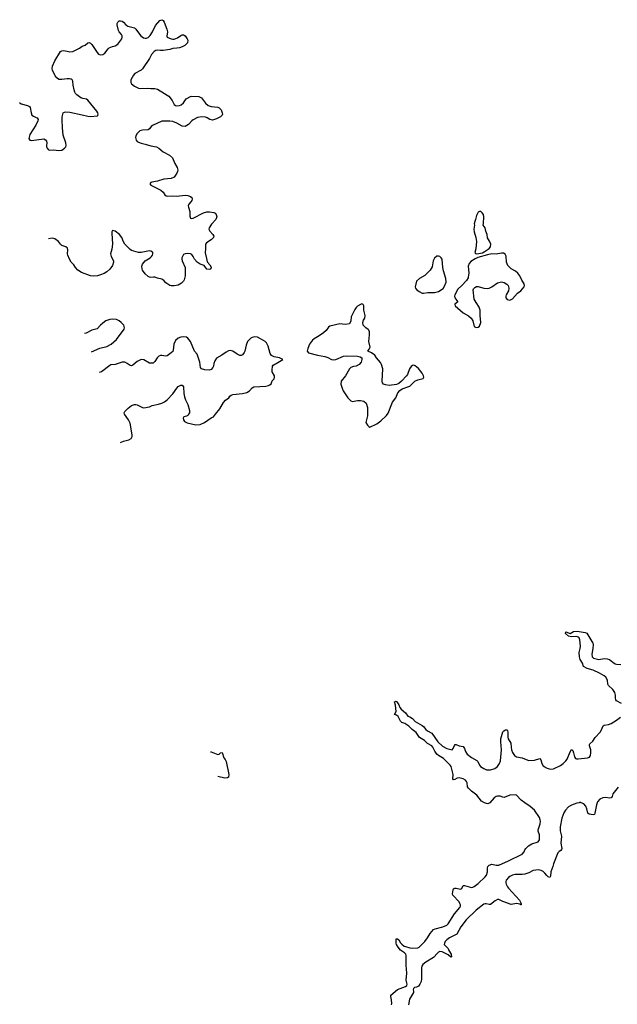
# Model space of a CAD drawing. Header units: inches. Extents: x 1771465 to 1971076, y 472029 to 643563.
# Tile 57 of 127: x 1772336 to 1781060, y 617058 to 631427. Entities that reach past the tile are written whole.
import ezdxf

# ---------------------------------------------------------------- set-up
doc = ezdxf.new("R2010")
doc.units = ezdxf.units.IN
doc.header["$MEASUREMENT"] = 0
for name, color, linetype in [('B7671', 7, 'Continuous'), ('B7672', 7, 'Continuous'), ('B7673', 7, 'Continuous'), ('B7681', 7, 'Continuous'), ('B7682', 7, 'Continuous')]:
    doc.layers.add(name, color=color, linetype=linetype)

msp = doc.modelspace()

# ---------------------------------------------------------------- linework, layer by layer
at = {"layer": 'B7671', "color": 6, "elevation": 500}
for points in [[(1777764, 617050), (1777769, 617071), (1777764, 617124), (1777752, 617170), (1777756, 617190), (1777850, 617275), (1777930, 617301), (1777970, 617318), (1777987, 617330), (1777992, 617350), (1777976, 617410), (1777988, 617512), (1777977, 617630), (1777979, 617770), (1777971, 617790), (1777953, 617810), (1777897, 617850), (1777859, 617890), (1777837, 617930), (1777831, 617950), (1777830, 618011), (1777850, 618015), (1777870, 618000), (1777895, 617955), (1777914, 617934), (1777948, 617908), (1777970, 617899), (1778030, 617884), (1778070, 617879), (1778150, 617884), (1778170, 617893), (1778250, 617972), (1778291, 618030), (1778326, 618090), (1778378, 618150), (1778399, 618161), (1778515, 618190), (1778570, 618214), (1778590, 618231), (1778684, 618376), (1778759, 618470), (1778770, 618492), (1778771, 618510), (1778763, 618530), (1778750, 618551), (1778657, 618650), (1778654, 618670), (1778663, 618730), (1778670, 618743), (1778690, 618752), (1778710, 618752), (1778770, 618736), (1778792, 618748), (1778810, 618791), (1778830, 618792), (1778930, 618764), (1778950, 618766), (1778970, 618776), (1779030, 618823), (1779130, 618918), (1779150, 618944), (1779166, 618990), (1779163, 619050), (1779170, 619070), (1779190, 619090), (1779230, 619101), (1779290, 619089), (1779330, 619089), (1779471, 619150), (1779670, 619250), (1779699, 619281), (1779710, 619310), (1779724, 619330), (1779763, 619370), (1779810, 619401), (1779906, 619430), (1779924, 619456), (1779923, 619530), (1779905, 619585), (1779905, 619605), (1779933, 619690), (1779938, 619730), (1779936, 619750), (1779923, 619783), (1779852, 619892), (1779790, 619945), (1779709, 620000)], [(1779199, 620000), (1779190, 619991), (1779170, 619981), (1779150, 619988), (1779123, 620000)], [(1780000, 618971), (1779977, 618997), (1779950, 619011), (1779910, 619018), (1779830, 619009), (1779770, 618977), (1779710, 618956), (1779670, 618950), (1779570, 618952), (1779530, 618941), (1779490, 618922), (1779470, 618908), (1779440, 618870), (1779432, 618850), (1779431, 618830), (1779437, 618810), (1779456, 618770), (1779470, 618753), (1779630, 618579), (1779655, 618530), (1779655, 618510), (1779652, 618508), (1779637, 618517), (1779590, 618527), (1779510, 618516), (1779390, 618557), (1779330, 618588), (1779312, 618588), (1779275, 618570), (1779210, 618516), (1779190, 618514), (1779146, 618526), (1779130, 618526), (1779110, 618518), (1779002, 618430), (1778853, 618290), (1778778, 618190), (1778718, 618082), (1778610, 618030), (1778570, 618001), (1778546, 617974), (1778537, 617950), (1778535, 617930), (1778590, 617872), (1778601, 617841), (1778634, 617790), (1778638, 617750), (1778630, 617747), (1778590, 617779), (1778503, 617823), (1778470, 617826), (1778450, 617818), (1778435, 617805), (1778379, 617741), (1778266, 617674), (1778223, 617637), (1778208, 617612), (1778203, 617590), (1778202, 617430), (1778195, 617390), (1778177, 617350), (1778156, 617324), (1778130, 617310), (1778099, 617301), (1778085, 617290), (1778082, 617270), (1778087, 617250), (1778085, 617230), (1778025, 617135), (1778010, 617050)]]:
    msp.add_lwpolyline(points, dxfattribs=at)
at = {"layer": 'B7672', "color": 6}
for points, elevation in [([(1772576, 630000), (1772590, 629994), (1772606, 629970), (1772602, 629950), (1772573, 629890), (1772487, 629750), (1772472, 629692), (1772483, 629670), (1772510, 629666), (1772690, 629688), (1772715, 629675), (1772730, 629653), (1772733, 629630), (1772727, 629593), (1772728, 629570), (1772736, 629550), (1772752, 629532), (1772770, 629523), (1772830, 629527), (1772910, 629518), (1772950, 629524), (1772992, 629550), (1773008, 629570), (1773015, 629590), (1773009, 629630), (1772970, 629743), (1772959, 629850), (1772955, 629965), (1772958, 630000)], 600), ([(1774941, 630000), (1774930, 629998), (1774870, 629968), (1774849, 629951), (1774802, 629898), (1774750, 629870), (1774710, 629875), (1774630, 629918), (1774570, 629940), (1774530, 629944), (1774410, 629944), (1774275, 629885), (1774256, 629870), (1774230, 629834), (1774210, 629819), (1774130, 629816), (1774090, 629805), (1774050, 629768), (1774031, 629730), (1774028, 629710), (1774037, 629670), (1774052, 629652), (1774070, 629640), (1774110, 629624), (1774170, 629613), (1774250, 629586), (1774336, 629570), (1774370, 629550), (1774430, 629499), (1774525, 629450), (1774565, 629410), (1774601, 629330), (1774634, 629270), (1774643, 629230), (1774642, 629210), (1774632, 629188), (1774590, 629128), (1774550, 629108), (1774442, 629098), (1774350, 629070), (1774265, 629055), (1774253, 629050), (1774237, 629030), (1774252, 629010), (1774398, 628938), (1774430, 628911), (1774456, 628870), (1774475, 628855), (1774492, 628852), (1774570, 628858), (1774630, 628854), (1774750, 628865), (1774790, 628862), (1774830, 628849), (1774849, 628830), (1774853, 628807), (1774849, 628790), (1774837, 628770), (1774806, 628734), (1774798, 628710), (1774799, 628690), (1774818, 628630), (1774818, 628558), (1774832, 628532), (1774850, 628527), (1774870, 628532), (1775022, 628610), (1775070, 628625), (1775105, 628625), (1775172, 628612), (1775190, 628602), (1775205, 628585), (1775213, 628550), (1775202, 628510), (1775136, 628444), (1775101, 628390), (1775097, 628370), (1775110, 628339), (1775157, 628290), (1775169, 628270), (1775165, 628250), (1775130, 628213), (1775064, 628170), (1775050, 628150), (1775047, 628133), (1775051, 628090), (1775046, 628026), (1775062, 627942), (1775075, 627895), (1775110, 627849), (1775130, 627814), (1775129, 627790), (1775110, 627781), (1775070, 627787), (1775030, 627841), (1774970, 627860), (1774926, 627890), (1774888, 627930), (1774870, 627971), (1774850, 628001), (1774830, 628010), (1774790, 628014), (1774750, 628012), (1774730, 627999), (1774717, 627983), (1774703, 627950), (1774702, 627930), (1774707, 627910), (1774754, 627810), (1774754, 627690), (1774736, 627630), (1774726, 627610), (1774700, 627580), (1774650, 627552), (1774590, 627541), (1774550, 627543), (1774530, 627549), (1774470, 627585), (1774440, 627620), (1774410, 627640), (1774350, 627654), (1774310, 627669), (1774290, 627670), (1774250, 627664), (1774230, 627668), (1774210, 627679), (1774170, 627717), (1774129, 627770), (1774122, 627790), (1774120, 627830), (1774130, 627861), (1774170, 627906), (1774241, 627950), (1774262, 627970), (1774276, 627990), (1774282, 628010), (1774281, 628030), (1774275, 628035), (1774251, 628050), (1774230, 628055), (1774112, 628028), (1774070, 628028), (1773970, 628059), (1773950, 628073), (1773870, 628153), (1773850, 628184), (1773826, 628250), (1773794, 628294), (1773730, 628339), (1773690, 628350), (1773682, 628330), (1773680, 628310), (1773689, 628150), (1773681, 628079), (1773664, 628010), (1773673, 627973), (1773708, 627910), (1773708, 627890), (1773690, 627841), (1773653, 627787), (1773611, 627749), (1773570, 627725), (1773518, 627702), (1773471, 627689), (1773410, 627684), (1773371, 627690), (1773240, 627740), (1773187, 627770), (1773151, 627810), (1773127, 627850), (1773090, 627890), (1773066, 627930), (1773039, 627990), (1773034, 628010), (1773039, 628070), (1773033, 628093), (1773011, 628110), (1772950, 628132), (1772930, 628150), (1772901, 628190), (1772850, 628230), (1772810, 628241), (1772756, 628231)], 600), ([(1775250, 630000), (1775210, 629979), (1775150, 629962), (1775110, 629971), (1775075, 629995), (1775064, 630000)], 600), ([(1773383, 626579), (1773505, 626635), (1773610, 626659), (1773670, 626690), (1773750, 626759), (1773860, 626910), (1773866, 626930), (1773864, 626950), (1773855, 626970), (1773818, 627010), (1773790, 627031), (1773749, 627050), (1773690, 627059), (1773650, 627054), (1773596, 627030), (1773550, 627000), (1773516, 626970), (1773466, 626914), (1773390, 626897), (1773307, 626853), (1773281, 626849)], 600), ([(1773807, 625257), (1773850, 625277), (1773930, 625294), (1773965, 625315), (1773978, 625342), (1773980, 625370), (1773950, 625538), (1773927, 625590), (1773867, 625670), (1773862, 625690), (1773870, 625710), (1773920, 625760), (1773970, 625796), (1774010, 625810), (1774030, 625812), (1774050, 625807), (1774130, 625766), (1774150, 625763), (1774230, 625778), (1774270, 625797), (1774364, 625816), (1774410, 625833), (1774450, 625850), (1774490, 625881), (1774570, 625968), (1774630, 626052), (1774650, 626073), (1774690, 626095), (1774710, 626094), (1774727, 626067), (1774734, 625970), (1774743, 625923), (1774758, 625878), (1774792, 625810), (1774815, 625725), (1774813, 625690), (1774803, 625670), (1774790, 625653), (1774770, 625641), (1774731, 625629), (1774723, 625610), (1774727, 625590), (1774743, 625563), (1774782, 625542), (1774910, 625516), (1774970, 625520), (1775036, 625550), (1775130, 625615), (1775168, 625632), (1775193, 625670), (1775260, 625750), (1775310, 625841), (1775343, 625877), (1775391, 625910), (1775406, 625934), (1775423, 625950), (1775450, 625958), (1775590, 625970), (1775652, 625988), (1775691, 626009), (1775730, 626053), (1775753, 626067), (1775930, 626078), (1775970, 626087), (1775990, 626098), (1776005, 626115), (1776024, 626156), (1776052, 626188), (1776058, 626210), (1776054, 626230), (1776024, 626290), (1776021, 626310), (1776028, 626372), (1776036, 626384), (1776060, 626400), (1776082, 626410), (1776178, 626470), (1776129, 626490), (1776050, 626505), (1776010, 626528), (1775994, 626554), (1775965, 626665), (1775940, 626710), (1775918, 626730), (1775852, 626772), (1775810, 626792), (1775770, 626798), (1775730, 626790), (1775710, 626778), (1775663, 626730), (1775641, 626678), (1775623, 626590), (1775615, 626570), (1775590, 626537), (1775570, 626527), (1775550, 626527), (1775510, 626546), (1775450, 626588), (1775410, 626598), (1775386, 626594), (1775350, 626576), (1775289, 626531), (1775210, 626486), (1775183, 626450), (1775169, 626411), (1775164, 626370), (1775155, 626350), (1775130, 626320), (1775109, 626311), (1775038, 626318), (1774992, 626332), (1774975, 626350), (1774968, 626430), (1774939, 626519), (1774926, 626546), (1774890, 626590), (1774830, 626731), (1774790, 626781), (1774770, 626794), (1774730, 626800), (1774687, 626793), (1774650, 626780), (1774610, 626743), (1774585, 626690), (1774577, 626603), (1774570, 626586), (1774550, 626563), (1774490, 626520), (1774470, 626518), (1774410, 626528), (1774390, 626525), (1774370, 626516), (1774341, 626490), (1774310, 626438), (1774283, 626417), (1774250, 626413), (1774230, 626417), (1774150, 626464), (1774110, 626467), (1774050, 626440), (1773990, 626387), (1773970, 626378), (1773950, 626380), (1773907, 626410), (1773870, 626428), (1773830, 626430), (1773730, 626395), (1773667, 626390), (1773650, 626382), (1773531, 626289), (1773498, 626277)], 600), ([(1779123, 620000), (1779080, 620020), (1779010, 620109), (1778930, 620167), (1778886, 620210), (1778873, 620233), (1778869, 620290), (1778861, 620310), (1778842, 620330), (1778810, 620346), (1778750, 620362), (1778724, 620356), (1778690, 620339), (1778670, 620334), (1778657, 620350), (1778662, 620410), (1778642, 620510), (1778635, 620530), (1778621, 620550), (1778524, 620644), (1778450, 620689), (1778425, 620710), (1778395, 620750), (1778369, 620810), (1778352, 620832), (1778290, 620866), (1778248, 620908), (1778173, 620953), (1778126, 621026), (1778066, 621070), (1778019, 621119), (1777958, 621158), (1777914, 621170), (1777897, 621190), (1777860, 621260), (1777839, 621279), (1777809, 621289), (1777834, 621330), (1777823, 621423), (1777810, 621471), (1777830, 621483), (1777843, 621470), (1777871, 621430), (1777887, 621387), (1777903, 621363), (1777967, 621310), (1778003, 621263), (1778030, 621254), (1778070, 621231), (1778107, 621187), (1778210, 621129), (1778230, 621113), (1778267, 621067), (1778288, 621048), (1778355, 621015), (1778442, 620890), (1778510, 620826), (1778570, 620792), (1778648, 620772), (1778665, 620790), (1778684, 620836), (1778693, 620847), (1778710, 620850), (1778750, 620829), (1778810, 620819), (1778830, 620793), (1778845, 620745), (1778869, 620710), (1778930, 620659), (1779010, 620617), (1779023, 620603), (1779047, 620550), (1779064, 620530), (1779110, 620497), (1779150, 620480), (1779170, 620478), (1779210, 620482), (1779270, 620500), (1779311, 620529), (1779341, 620570), (1779353, 620610), (1779368, 620770), (1779359, 620890), (1779360, 620930), (1779390, 621033), (1779404, 621050), (1779430, 621064), (1779450, 621065), (1779455, 621055), (1779463, 621023), (1779463, 620957), (1779468, 620930), (1779505, 620870), (1779509, 620810), (1779518, 620770), (1779530, 620734), (1779559, 620690), (1779590, 620670), (1779670, 620655), (1779730, 620628), (1779770, 620618), (1779850, 620621), (1779930, 620643), (1779945, 620625), (1779960, 620570), (1779978, 620538), (1780000, 620522)], 500), ([(1775123, 620743), (1775130, 620744), (1775230, 620704), (1775250, 620709), (1775270, 620728), (1775290, 620733), (1775317, 620657), (1775337, 620630), (1775350, 620602), (1775389, 620411), (1775386, 620374), (1775370, 620361), (1775330, 620356), (1775229, 620381)], 600), ([(1779709, 620000), (1779656, 620036), (1779591, 620111), (1779570, 620117), (1779490, 620110), (1779410, 620078), (1779390, 620079), (1779350, 620096), (1779310, 620096), (1779290, 620091), (1779262, 620070), (1779199, 620000)], 500)]:
    msp.add_lwpolyline(points, dxfattribs=dict(at, elevation=elevation))
at = {"layer": 'B7672', "color": 6, "elevation": 600}
for points in [[(1779070, 628629), (1779050, 628629), (1779030, 628617), (1779004, 628570), (1778991, 628510), (1778978, 628482), (1778971, 628450), (1778975, 628430), (1778967, 628370), (1778973, 628330), (1778997, 628250), (1779004, 628190), (1778995, 628085), (1778979, 628030), (1778990, 628015), (1779010, 628010), (1779090, 628027), (1779119, 628041), (1779189, 628090), (1779207, 628110), (1779213, 628150), (1779194, 628194), (1779164, 628244), (1779160, 628290), (1779142, 628342), (1779132, 628392), (1779102, 628430), (1779109, 628451), (1779113, 628550), (1779105, 628585), (1779089, 628609)], [(1778450, 627978), (1778426, 627974), (1778390, 627949), (1778374, 627910), (1778358, 627822), (1778326, 627774), (1778250, 627696), (1778172, 627648), (1778131, 627610), (1778111, 627530), (1778115, 627510), (1778127, 627490), (1778170, 627459), (1778210, 627438), (1778230, 627436), (1778293, 627447), (1778390, 627448), (1778450, 627460), (1778516, 627504), (1778540, 627540), (1778561, 627599), (1778558, 627650), (1778524, 627764), (1778515, 627810), (1778504, 627930), (1778490, 627954), (1778470, 627969)], [(1779370, 628018), (1779290, 628006), (1779228, 628008), (1779164, 627996), (1779025, 627955), (1778983, 627937), (1778923, 627897), (1778897, 627870), (1778881, 627830), (1778891, 627730), (1778885, 627670), (1778881, 627659), (1778857, 627623), (1778793, 627547), (1778730, 627494), (1778688, 627410), (1778682, 627390), (1778687, 627370), (1778731, 627310), (1778690, 627277), (1778687, 627270), (1778693, 627250), (1778808, 627148), (1778890, 627103), (1778928, 627070), (1778950, 627030), (1778972, 626952), (1778990, 626938), (1779010, 626936), (1779030, 626939), (1779050, 626956), (1779066, 627010), (1779058, 627110), (1779060, 627190), (1779045, 627230), (1778998, 627298), (1778971, 627350), (1778957, 627483), (1778961, 627499), (1778979, 627521), (1779007, 627533), (1779027, 627533), (1779110, 627507), (1779170, 627504), (1779190, 627507), (1779230, 627529), (1779311, 627589), (1779370, 627601), (1779410, 627593), (1779449, 627569), (1779466, 627546), (1779476, 627510), (1779471, 627470), (1779438, 627410), (1779431, 627390), (1779431, 627370), (1779450, 627345), (1779490, 627333), (1779530, 627354), (1779605, 627435), (1779652, 627470), (1779699, 627530), (1779705, 627550), (1779702, 627570), (1779666, 627626), (1779636, 627690), (1779609, 627729), (1779575, 627755), (1779509, 627789), (1779462, 627842), (1779444, 627890), (1779438, 627978), (1779424, 628004), (1779398, 628018)], [(1777330, 627279), (1777310, 627273), (1777270, 627245), (1777250, 627229), (1777230, 627199), (1777174, 627090), (1777170, 627030), (1777149, 626991), (1777090, 626981), (1777010, 626988), (1776863, 626957), (1776842, 626938), (1776809, 626890), (1776770, 626855), (1776710, 626813), (1776634, 626770), (1776610, 626750), (1776568, 626690), (1776542, 626630), (1776531, 626590), (1776550, 626566), (1776682, 626530), (1776790, 626510), (1776835, 626495), (1776889, 626469), (1776910, 626464), (1776950, 626468), (1777064, 626516), (1777110, 626524), (1777270, 626517), (1777308, 626508), (1777330, 626491), (1777331, 626470), (1777319, 626430), (1777290, 626394), (1777250, 626369), (1777210, 626364), (1777170, 626351), (1777150, 626333), (1777092, 626228), (1777029, 626150), (1777026, 626110), (1777042, 626050), (1777059, 626010), (1777128, 625908), (1777170, 625863), (1777195, 625855), (1777268, 625872), (1777310, 625872), (1777359, 625859), (1777393, 625830), (1777413, 625770), (1777415, 625710), (1777412, 625648), (1777391, 625550), (1777412, 625512), (1777434, 625490), (1777450, 625482), (1777550, 625531), (1777610, 625571), (1777690, 625651), (1777714, 625686), (1777777, 625843), (1777827, 625910), (1777857, 625983), (1777885, 626015), (1777921, 626039), (1778030, 626081), (1778104, 626150), (1778150, 626171), (1778224, 626190), (1778236, 626210), (1778233, 626230), (1778213, 626270), (1778156, 626336), (1778110, 626374), (1778090, 626384), (1778070, 626382), (1778050, 626366), (1778026, 626334), (1777996, 626250), (1777984, 626230), (1777910, 626150), (1777870, 626117), (1777836, 626104), (1777729, 626089), (1777676, 626096), (1777649, 626110), (1777634, 626130), (1777629, 626150), (1777636, 626330), (1777617, 626397), (1777602, 626422), (1777544, 626490), (1777521, 626530), (1777470, 626566), (1777417, 626590), (1777439, 626621), (1777451, 626650), (1777431, 626730), (1777442, 626830), (1777441, 626870), (1777434, 626894), (1777425, 626905), (1777387, 626930), (1777350, 626970), (1777345, 627010), (1777357, 627043), (1777374, 627070), (1777378, 627110), (1777358, 627190), (1777361, 627250), (1777350, 627269)]]:
    msp.add_lwpolyline(points, close=True, dxfattribs=at)
at = {"layer": 'B7673', "color": 6, "elevation": 600}
for points in [[(1772958, 630000), (1772960, 630030), (1772972, 630068), (1772990, 630080), (1773010, 630082), (1773070, 630076), (1773250, 630041), (1773330, 630020), (1773370, 630016), (1773470, 630026), (1773476, 630030), (1773481, 630050), (1773476, 630070), (1773463, 630090), (1773332, 630252), (1773310, 630266), (1773256, 630276), (1773230, 630289), (1773170, 630330), (1773152, 630350), (1773140, 630370), (1773130, 630406), (1773117, 630470), (1773113, 630530), (1773103, 630550), (1773090, 630559), (1773065, 630565), (1773030, 630566), (1772950, 630555), (1772910, 630556), (1772878, 630578), (1772853, 630610), (1772816, 630690), (1772812, 630710), (1772815, 630750), (1772850, 630827), (1772930, 630964), (1772950, 630975), (1772970, 630977), (1773030, 630970), (1773070, 630956), (1773110, 630961), (1773210, 631010), (1773250, 631041), (1773290, 631055), (1773330, 631089), (1773350, 631094), (1773370, 631087), (1773390, 631067), (1773467, 630947), (1773486, 630926), (1773510, 630914), (1773550, 630919), (1773581, 630939), (1773630, 631004), (1773645, 631015), (1773690, 631035), (1773730, 631044), (1773770, 631070), (1773826, 631150), (1773833, 631170), (1773832, 631190), (1773823, 631210), (1773788, 631248), (1773778, 631270), (1773761, 631350), (1773761, 631370), (1773767, 631390), (1773790, 631409), (1773810, 631412), (1773830, 631407), (1773850, 631392), (1773887, 631350), (1773914, 631334), (1774010, 631310), (1774030, 631291), (1774099, 631199), (1774145, 631165), (1774170, 631156), (1774190, 631157), (1774210, 631167), (1774242, 631198), (1774276, 631250), (1774317, 631343), (1774383, 631417), (1774410, 631427), (1774430, 631414), (1774445, 631390), (1774485, 631290), (1774493, 631250), (1774486, 631186), (1774490, 631170), (1774550, 631146), (1774570, 631141), (1774590, 631143), (1774638, 631162), (1774690, 631198), (1774710, 631207), (1774730, 631207), (1774754, 631190), (1774782, 631150), (1774789, 631130), (1774784, 631090), (1774749, 631050), (1774710, 631030), (1774670, 631019), (1774630, 631010), (1774572, 631008), (1774530, 630994), (1774430, 630980), (1774390, 630977), (1774350, 630983), (1774323, 630977), (1774298, 630962), (1774261, 630919), (1774230, 630862), (1774129, 630710), (1774109, 630690), (1774019, 630641), (1774000, 630620), (1773961, 630550), (1773957, 630530), (1773960, 630510), (1773970, 630490), (1774010, 630456), (1774070, 630428), (1774105, 630425), (1774208, 630428), (1774250, 630421), (1774310, 630423), (1774350, 630414), (1774448, 630348), (1774490, 630328), (1774512, 630312), (1774560, 630250), (1774590, 630190), (1774610, 630175), (1774630, 630168), (1774670, 630173), (1774696, 630184), (1774726, 630214), (1774765, 630270), (1774830, 630308), (1774850, 630312), (1774950, 630304), (1774970, 630299), (1774990, 630288), (1775050, 630210), (1775090, 630176), (1775130, 630161), (1775229, 630149), (1775250, 630139), (1775277, 630110), (1775293, 630070), (1775296, 630050), (1775290, 630032), (1775269, 630010), (1775250, 630000)], [(1772336, 630220), (1772360, 630200), (1772450, 630177), (1772479, 630159), (1772490, 630144), (1772502, 630070), (1772516, 630036), (1772538, 630018), (1772576, 630000)], [(1775064, 630000), (1775050, 630006), (1774988, 630008), (1774941, 630000)]]:
    msp.add_lwpolyline(points, dxfattribs=at)
at = {"layer": 'B7681', "color": 6, "elevation": 500}
for points in [[(1780501, 620000), (1780470, 619994), (1780390, 619964), (1780350, 619940), (1780303, 619890), (1780279, 619850), (1780250, 619775), (1780228, 619650), (1780227, 619590), (1780245, 619510), (1780238, 619410), (1780248, 619330), (1780245, 619315), (1780236, 619304), (1780210, 619290), (1780190, 619270), (1780130, 619110), (1780120, 619070), (1780088, 618992), (1780083, 618930), (1780074, 618910), (1780050, 618920), (1780030, 618936), (1780000, 618971)], [(1780765, 620000), (1780754, 619970), (1780733, 619847), (1780725, 619830), (1780710, 619822), (1780650, 619833), (1780630, 619847), (1780616, 619910), (1780599, 619950), (1780570, 619983), (1780532, 620000)]]:
    msp.add_lwpolyline(points, dxfattribs=at)
at = {"layer": 'B7682', "color": 6, "elevation": 500}
for points in [[(1781120, 621450), (1781050, 621487), (1781039, 621499), (1781032, 621530), (1781036, 621570), (1781025, 621610), (1780996, 621650), (1780932, 621712), (1780922, 621730), (1780916, 621790), (1780892, 621830), (1780868, 621850), (1780800, 621890), (1780710, 621934), (1780620, 621960), (1780568, 621990), (1780550, 622037), (1780520, 622090), (1780508, 622130), (1780502, 622190), (1780520, 622250), (1780524, 622284), (1780515, 622375), (1780505, 622405), (1780490, 622417), (1780470, 622424), (1780390, 622419), (1780349, 622430), (1780304, 622470), (1780307, 622493), (1780370, 622471), (1780422, 622498), (1780475, 622505), (1780590, 622486), (1780616, 622476), (1780701, 622330), (1780706, 622310), (1780702, 622250), (1780687, 622167), (1780691, 622131), (1780701, 622121), (1780713, 622110), (1780770, 622093), (1780790, 622091), (1780870, 622105), (1780910, 622100), (1780948, 622088), (1780993, 622050), (1781030, 622028), (1781050, 622021), (1781110, 622016)], [(1780000, 620522), (1780010, 620514), (1780050, 620499), (1780090, 620489), (1780130, 620492), (1780230, 620542), (1780270, 620570), (1780310, 620609), (1780327, 620633), (1780370, 620743), (1780390, 620776), (1780410, 620761), (1780423, 620730), (1780437, 620670), (1780450, 620647), (1780462, 620642), (1780490, 620640), (1780623, 620657), (1780654, 620666), (1780671, 620689), (1780676, 620730), (1780673, 620770), (1780654, 620830), (1780654, 620850), (1780660, 620860), (1780704, 620896), (1780738, 620950), (1780810, 621028), (1780830, 621062), (1780847, 621110), (1780856, 621124), (1780870, 621132), (1780930, 621142), (1780970, 621158), (1781050, 621203), (1781105, 621250)], [(1781072, 620228), (1780996, 620130), (1780983, 620090), (1780970, 620072), (1780950, 620064), (1780886, 620074), (1780847, 620070), (1780805, 620050), (1780770, 620014), (1780765, 620000)], [(1780532, 620000), (1780530, 620001), (1780510, 620002), (1780501, 620000)]]:
    msp.add_lwpolyline(points, dxfattribs=at)

doc.saveas('drawing.dxf')
